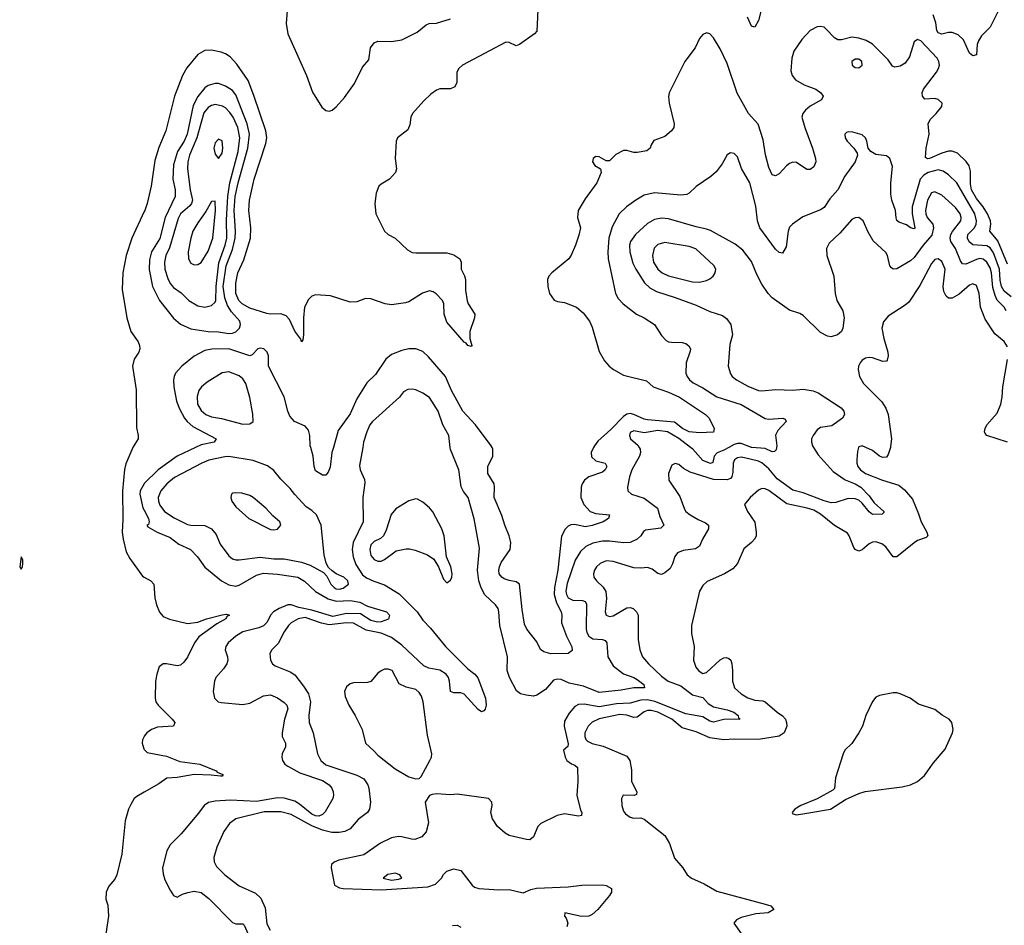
# Model space of a CAD drawing. Header units: inches. Extents: x 1384664 to 1536621, y 460766 to 646467.
# Tile 106 of 256: x 1399281 to 1404972, y 557238 to 562472. Entities that reach past the tile are written whole.
import ezdxf

# ---------------------------------------------------------------- set-up
doc = ezdxf.new("R2010")
doc.units = ezdxf.units.IN
doc.header["$MEASUREMENT"] = 0
for name, color, linetype in [('B3595', 7, 'Continuous'), ('B3596', 7, 'Continuous'), ('B4505', 7, 'Continuous'), ('B4506', 7, 'Continuous')]:
    doc.layers.add(name, color=color, linetype=linetype)

msp = doc.modelspace()

# ---------------------------------------------------------------- linework, layer by layer
at = {"layer": 'B3595', "color": 5}
for points, elevation in [([(1399935.2, 560000), (1399893.9, 559906.1), (1399886.7, 559873.3), (1399875.5, 559750), (1399877.1, 559582.9), (1399872.3, 559510), (1399877.8, 559470), (1399897, 559397), (1399918, 559358), (1399990, 559256.5), (1400000, 559251)], 580), ([(1400000, 559790.7), (1399999.3, 559790), (1399977.3, 559750), (1399975.1, 559730), (1399991.7, 559651.7), (1400000, 559636.7)], 620), ([(1400000, 558330.4), (1399999.7, 558330), (1399990.2, 558310), (1399988, 558290), (1399997.5, 558257.5), (1400000, 558254.8)], 580), ([(1400000, 558007.2), (1399957.1, 557982.9), (1399941.6, 557970), (1399922.8, 557937.2), (1399910, 557909.2), (1399890, 557842), (1399870.2, 557649.8), (1399841.3, 557530), (1399830, 557505.2), (1399795.2, 557464.8), (1399781, 557430), (1399778.8, 557390), (1399790, 557354), (1399793.4, 557290), (1399773, 557150)], 580)]:
    msp.add_lwpolyline(points, dxfattribs=dict(at, elevation=elevation))
at = {"layer": 'B3595', "color": 5, "elevation": 580}
msp.add_lwpolyline([(1399290, 559368), (1399280.7, 559310), (1399290, 559296), (1399297, 559310), (1399299.3, 559330), (1399299, 559350)], close=True, dxfattribs=at)
at = {"layer": 'B3596', "color": 5, "elevation": 580}
msp.add_lwpolyline([(1400000, 561362.9), (1399929.7, 561210), (1399895.8, 561110), (1399877.5, 561010), (1399872.5, 560912.5), (1399899, 560750), (1399922.7, 560670), (1399964.6, 560610), (1399973.1, 560590), (1399975, 560570), (1399968.8, 560550), (1399942, 560510), (1399932.3, 560470), (1399953, 560333), (1399956.2, 560116.2), (1399965.8, 560070), (1399965.3, 560050), (1399936.7, 560003.3), (1399935.2, 560000)], dxfattribs=at)
at = {"layer": 'B4505', "color": 5}
msp.add_line((1403511.6, 560000, 640), (1403510, 560000.1, 640), dxfattribs=at)
for points, elevation in [([(1400297.3, 560000), (1400191.1, 559948.9), (1400081.1, 559870), (1400000, 559790.7)], 620), ([(1401263.1, 560000), (1401245.1, 559894.9), (1401249.2, 559870), (1401273.9, 559813.9), (1401276.3, 559796.3), (1401264.4, 559710), (1401265.3, 559570), (1401207.7, 559450), (1401202.9, 559410), (1401207.6, 559367.6), (1401223, 559323), (1401263, 559262.9), (1401286.1, 559246.2), (1401327.1, 559227.1), (1401390, 559205.2), (1401474.2, 559154.2), (1401577.4, 559050), (1401610, 559002), (1401655.2, 558955.2), (1401742.5, 558850), (1401870, 558720.2), (1401911.5, 558690), (1401928.5, 558668.5), (1401972.4, 558550), (1401976.9, 558510), (1401971.8, 558488.2), (1401963, 558477), (1401950, 558472), (1401930, 558485.1), (1401850, 558573.9), (1401830, 558581.1), (1401790, 558582.4), (1401770, 558589.5), (1401764.8, 558650), (1401758.9, 558670), (1401745.8, 558690), (1401710, 558712), (1401644.7, 558724.7), (1401616.9, 558736.9), (1401490, 558856.7), (1401430, 558901.6), (1401370, 558925.7), (1401283.3, 558943.3), (1401210, 558983.6), (1401170, 558986.3), (1401070, 558975.1), (1401024.5, 558984.5), (1400930, 559016.7), (1400890, 559009.8), (1400850, 558986), (1400834, 558970), (1400810, 558934.7), (1400774.1, 558865.9), (1400737.1, 558830), (1400726.7, 558810), (1400730.6, 558770), (1400742, 558750), (1400757, 558737), (1400843.9, 558703.9), (1400870, 558686), (1400921, 558621), (1400950, 558575.3), (1400962.4, 558530), (1400952.8, 558450), (1400954.4, 558410), (1400977.8, 558350), (1401001.8, 558230), (1401021.2, 558190), (1401050, 558166), (1401230, 558105.9), (1401270, 558085), (1401292.4, 558050), (1401298.2, 558030), (1401308.4, 557950), (1401302.2, 557910), (1401290.7, 557889.3), (1401237.4, 557850), (1401190, 557794.7), (1401159.3, 557780.7), (1401126.4, 557773.6), (1401085, 557775), (1401030, 557788.3), (1400970, 557813.3), (1400850, 557879.3), (1400790, 557893.1), (1400694.5, 557894.5), (1400530, 557853.2), (1400493.7, 557826.3), (1400460.3, 557779.7), (1400419.6, 557690), (1400403.1, 557630), (1400405.5, 557605.5), (1400417.6, 557577.6), (1400466.5, 557530), (1400550, 557466.9), (1400643.4, 557423.4), (1400674, 557394), (1400699.8, 557339.8), (1400710, 557246.8), (1400727.8, 557210)], 640), ([(1401093.9, 560000), (1401085.4, 559970), (1401074.9, 559885.1), (1401063.8, 559856.2), (1401050, 559839.5), (1401030, 559840.5), (1400990, 559865.6), (1400983.1, 559890), (1400977.3, 559950), (1400962.8, 560000)], 620), ([(1403869.3, 560000), (1403896.4, 559956.4), (1403981.8, 559861.8), (1404052.5, 559812.5), (1404110, 559789.2), (1404142.9, 559770), (1404190, 559720.1), (1404219.6, 559679.6), (1404275.3, 559630), (1404275.6, 559624.4), (1404266.2, 559613.8), (1404210, 559612.9), (1404190, 559628.5), (1404150, 559678.5), (1404130, 559695.4), (1404110, 559703.7), (1404070, 559704.9), (1403997.4, 559682.5), (1403970, 559679.9), (1403930, 559690.7), (1403810, 559738.1), (1403750, 559752.6), (1403658.6, 559818.6), (1403610, 559876.9), (1403570, 559910.8), (1403550, 559919.9), (1403470, 559939.2), (1403450, 559943.1), (1403430, 559940.2), (1403412.2, 559927.8), (1403404.6, 559910), (1403403.3, 559856.7), (1403396.4, 559830), (1403390, 559821.5), (1403370, 559812.3), (1403290, 559814.1), (1403156.8, 559856.8), (1403118.3, 559878.3), (1403090, 559901.3), (1403070, 559907.3), (1403050, 559897), (1403030.4, 559850), (1403032.4, 559810), (1403096.5, 559716.5), (1403122.5, 559642.5), (1403130.2, 559630), (1403155.3, 559610), (1403202.7, 559582.7), (1403245, 559565), (1403262.8, 559550), (1403261.8, 559530), (1403226.5, 559470), (1403210.8, 559429.2), (1403186.7, 559413.3), (1403115.1, 559405), (1403082, 559390), (1403066.7, 559370), (1403053.5, 559326.5), (1403039.5, 559300.5), (1403010, 559274.7), (1402990, 559266.6), (1402970, 559271.2), (1402935.8, 559295.8), (1402910, 559306.6), (1402870, 559302.2), (1402830, 559304.1), (1402710, 559341.3), (1402670, 559345.4), (1402636.1, 559330), (1402615.4, 559310), (1402602.7, 559290), (1402597.5, 559270), (1402599.7, 559250), (1402614, 559230), (1402653.3, 559193.3), (1402668, 559168), (1402672.9, 559127.1), (1402664.3, 559050), (1402670.4, 559030), (1402690, 559022.2), (1402710, 559026.8), (1402790, 559073.8), (1402810, 559075), (1402827.3, 559070), (1402846.7, 559050), (1402854.6, 559030), (1402856, 558890), (1402864.6, 558830), (1402879.6, 558790), (1402915.8, 558750), (1402990, 558678.9), (1403029, 558650), (1403101.3, 558621.3), (1403170, 558570.1), (1403230, 558554.7), (1403260.4, 558520.4), (1403290, 558500.4), (1403370, 558483), (1403407.4, 558470), (1403433.1, 558450), (1403435.2, 558435.2), (1403444.7, 558430), (1403350, 558427.5), (1403290, 558412), (1403270, 558418.7), (1403230, 558443.9), (1403130, 558460.9), (1402952.5, 558532.5), (1402910, 558542), (1402870, 558538.8), (1402810, 558521.5), (1402730, 558518), (1402630, 558500.1), (1402543.6, 558516.4), (1402510, 558514.8), (1402490, 558502.4), (1402455.7, 558464.3), (1402430, 558418.4), (1402428.1, 558390), (1402450, 558286), (1402448.5, 558271.5), (1402424.4, 558250), (1402432.6, 558210), (1402444, 558190), (1402470, 558171.3), (1402490, 558164.2), (1402505.3, 558150), (1402507.1, 558070), (1402500.7, 557990), (1402523, 557903), (1402530.3, 557890), (1402527.5, 557872.5), (1402510, 557868.3), (1402430, 557882.6), (1402387.9, 557872.1), (1402293.5, 557826.5), (1402276.3, 557810), (1402250, 557749.3), (1402230, 557732.3), (1402210, 557734), (1402110, 557757.6), (1402087, 557770), (1402042.9, 557810), (1402013.4, 557853.4), (1402004, 557890), (1402011, 557930), (1402009.6, 557949.6), (1401990.8, 557970.8), (1401810, 557995.6), (1401770, 557991.8), (1401690, 557997.2), (1401665.4, 557994.6), (1401650, 557988), (1401624.7, 557950), (1401642.8, 557830), (1401630, 557778), (1401604.7, 557750), (1401565.2, 557734.8), (1401544.5, 557735.5), (1401489.8, 557749.8), (1401470, 557750.8), (1401430, 557743.7), (1401366.3, 557713.7), (1401270, 557644.8), (1401125.8, 557614.2), (1401097.8, 557602.2), (1401083.7, 557590), (1401080.8, 557570), (1401100.7, 557470), (1401130, 557454.6), (1401150, 557451.4), (1401370, 557442.6), (1401639, 557460.9), (1401684.1, 557475.9), (1401718, 557510), (1401730, 557531.3), (1401749.2, 557550.8), (1401790, 557564.7), (1401830, 557554.8), (1401896, 557470), (1401910, 557458.8), (1401934, 557450), (1402050, 557443.6), (1402110, 557445.7), (1402190, 557424.9), (1402234.9, 557445.1), (1402267.2, 557452.8), (1402450, 557460.4), (1402529.9, 557470.1), (1402650, 557472.5), (1402670, 557468.9), (1402700.4, 557450), (1402700.3, 557430), (1402690.3, 557410), (1402622.7, 557330), (1402590, 557300.7), (1402570, 557291.8), (1402528.6, 557288.6), (1402430.7, 557309.3), (1402428.7, 557290), (1402439.1, 557279.1), (1402449.4, 557250), (1402442.2, 557230)], 660), ([(1402860.5, 560000), (1402866.2, 559990), (1402868, 559970), (1402863.7, 559950), (1402819.7, 559870), (1402804.5, 559830), (1402794.3, 559770), (1402795.8, 559750), (1402816.3, 559730), (1402890, 559706.6), (1402966.4, 559650), (1402981.2, 559601.2), (1403004.6, 559550), (1402987.1, 559532.9), (1402898.5, 559521.5), (1402886.4, 559513.6), (1402870.3, 559490), (1402848.9, 559470), (1402810, 559451.3), (1402770, 559448.1), (1402690, 559458.5), (1402650, 559457.6), (1402593.4, 559446.6), (1402552.8, 559427.2), (1402521.6, 559398.4), (1402491.3, 559348.7), (1402445.7, 559214.3), (1402437.9, 559170), (1402440.5, 559150), (1402450.2, 559130), (1402477.3, 559117.3), (1402534.5, 559114.5), (1402549.5, 559109.5), (1402556.5, 559096.5), (1402555.4, 558950), (1402558.8, 558930), (1402570.1, 558910.1), (1402593.1, 558893.1), (1402649.3, 558889.3), (1402664.1, 558884.1), (1402674.4, 558870), (1402680.6, 558790), (1402710, 558737.9), (1402770, 558690.7), (1402830, 558670.7), (1402850, 558659.4), (1402887.4, 558630), (1402892.4, 558610), (1402830, 558609.9), (1402756.3, 558596.3), (1402630, 558583.7), (1402540.1, 558620.1), (1402457.4, 558637.4), (1402410, 558658.9), (1402390, 558661.5), (1402365.8, 558654.2), (1402319.5, 558600.5), (1402270, 558567.8), (1402250, 558563), (1402207.6, 558567.6), (1402175.9, 558575.9), (1402153, 558593), (1402112.6, 558670), (1402098.7, 558710), (1402099.2, 558790), (1402055.3, 558970), (1402050.9, 559050), (1402045.3, 559070), (1402030.8, 559090), (1401968.4, 559148.4), (1401948.4, 559188.4), (1401934.7, 559230), (1401926.9, 559290), (1401938.5, 559418.5), (1401906.7, 559586.7), (1401872.8, 559710), (1401846, 559746), (1401832.8, 559772.8), (1401818.3, 559870), (1401770, 559989), (1401768.8, 560000)], 640), ([(1402597.4, 560000), (1402583, 559970), (1402585.4, 559945.4), (1402610, 559922.5), (1402664.9, 559910), (1402673.7, 559890), (1402665.2, 559870), (1402650, 559857.3), (1402570, 559831.1), (1402545, 559810), (1402531.1, 559790), (1402525.8, 559770), (1402524.7, 559710), (1402540.7, 559670), (1402578, 559630), (1402610, 559618.6), (1402690.3, 559610), (1402684.4, 559590), (1402652.2, 559570), (1402590, 559548.3), (1402550, 559540.9), (1402490, 559554.5), (1402466.5, 559553.5), (1402450, 559544.1), (1402433.2, 559526.8), (1402412, 559487.9), (1402390.8, 559290), (1402371.5, 559190), (1402370.7, 559150), (1402382.4, 559102.4), (1402410.9, 559050), (1402415, 559030), (1402412.8, 558987.2), (1402440.8, 558910), (1402472.6, 558847.4), (1402474.5, 558825.5), (1402450, 558809.8), (1402350, 558807.7), (1402310, 558819.1), (1402291.8, 558831.8), (1402270, 558875.6), (1402212.4, 558950), (1402199, 558979), (1402184.2, 559064.2), (1402168.9, 559208.9), (1402150, 559223.1), (1402110, 559230.6), (1402081.5, 559241.5), (1402068.2, 559250), (1402052.8, 559270), (1402049.8, 559290), (1402053.2, 559310), (1402064.5, 559335.5), (1402115.5, 559410), (1402118.9, 559450), (1402109.9, 559490), (1402084.7, 559550), (1402067.3, 559607.3), (1402022.4, 559710), (1402025.4, 559770), (1402022.2, 559790), (1401987.4, 559850), (1401986, 559890), (1402015.4, 559950), (1402015.8, 559990), (1402010.7, 560000)], 620), ([(1404129.3, 560000), (1404122.8, 559977.2), (1404119.2, 559930), (1404118.4, 559910), (1404124.1, 559890), (1404140.7, 559870), (1404170, 559849.4), (1404266.8, 559810), (1404362.8, 559782.8), (1404395.6, 559755.6), (1404440.9, 559700.9), (1404476.5, 559616.5), (1404490.4, 559570), (1404523.1, 559510), (1404528.7, 559490), (1404520.3, 559479.7), (1404470, 559461.7), (1404450, 559448.6), (1404350, 559368.2), (1404328.6, 559368.6), (1404286.2, 559426.2), (1404263.1, 559443.1), (1404230, 559454.4), (1404210, 559451.9), (1404190, 559442.3), (1404150, 559408.7), (1404130, 559400.4), (1404110, 559409.7), (1404101.8, 559421.7), (1404075.1, 559490), (1404064.9, 559505), (1403990, 559549.2), (1403910, 559614.9), (1403870, 559637.1), (1403831.3, 559650), (1403714.3, 559674.3), (1403610, 559750.8), (1403590, 559760.5), (1403570, 559762.4), (1403550, 559753.3), (1403502.4, 559710), (1403470.7, 559670), (1403488, 559630), (1403528.9, 559568.9), (1403537.4, 559510), (1403536.5, 559490), (1403528.9, 559471.1), (1403510.3, 559449.7), (1403465.3, 559414.7), (1403429.1, 559330), (1403402.4, 559297.6), (1403354.9, 559270), (1403254.7, 559225.3), (1403230, 559202.6), (1403210.8, 559169.2), (1403164.3, 558970), (1403164.6, 558924.6), (1403178.5, 558850), (1403175.8, 558770), (1403188, 558730), (1403204, 558710), (1403219.4, 558699.4), (1403230, 558694.4), (1403250, 558698.9), (1403330, 558773.2), (1403350, 558783.8), (1403366.4, 558786.4), (1403380.2, 558780.2), (1403391.2, 558770), (1403396.8, 558750), (1403401.3, 558710), (1403399.7, 558650), (1403412.6, 558610), (1403450, 558575.9), (1403490, 558552.5), (1403530, 558539.8), (1403575.6, 558535.6), (1403590.2, 558530.2), (1403658, 558470), (1403690, 558448.1), (1403706.4, 558430), (1403713.2, 558410), (1403714.6, 558390), (1403698.4, 558350), (1403669.7, 558330.3), (1403550, 558312.7), (1403410, 558314.4), (1403350, 558310.4), (1403270, 558321.1), (1403190, 558357.1), (1403110, 558380.3), (1403049.1, 558430), (1402970, 558469.1), (1402930, 558479.7), (1402910, 558479.6), (1402890, 558472.2), (1402850, 558440.2), (1402830, 558439.9), (1402790, 558452.4), (1402750, 558455.6), (1402629.1, 558430.9), (1402590, 558413), (1402565.5, 558390), (1402548, 558350), (1402547, 558330), (1402552.3, 558312.3), (1402562.2, 558302.2), (1402590, 558288.7), (1402652.7, 558272.7), (1402790, 558216.5), (1402808, 558190), (1402817, 558137), (1402816.1, 558070), (1402848.3, 558010), (1402845.3, 557994.7), (1402832.1, 557987.9), (1402768.2, 557990), (1402759.5, 557970), (1402760.3, 557930), (1402770, 557897.3), (1402781.7, 557881.7), (1402810, 557862.8), (1402830, 557857.8), (1402870, 557858.9), (1402890, 557852), (1403010, 557756.3), (1403037.1, 557710), (1403065.7, 557625.7), (1403113, 557570), (1403138, 557530), (1403163, 557510), (1403237.8, 557477.8), (1403310, 557435.3), (1403590, 557360.7), (1403622.8, 557350), (1403638.8, 557330), (1403606.8, 557310), (1403535.2, 557304.8), (1403450, 557282.7), (1403424, 557270), (1403408.4, 557250), (1403450.8, 557190)], 680), ([(1403379.5, 560000), (1403350, 559983.8), (1403311.2, 559968.8), (1403295.4, 559950), (1403286.8, 559913.2), (1403272.6, 559907.4), (1403230, 559924.2), (1403170.8, 559990.8), (1403158.4, 560000)], 640), ([(1403655.6, 560000), (1403653.3, 559986.7), (1403642.8, 559977.2), (1403630, 559974.2), (1403590, 559994.6), (1403511.6, 560000)], 640), ([(1404313, 560000), (1404299.9, 559960.1), (1404290, 559943.7), (1404270, 559941.6), (1404250, 559949.7), (1404210, 559983.1), (1404171.8, 560000)], 680), ([(1400000, 559636.7), (1400025.8, 559590), (1400029.1, 559570), (1400025.4, 559554.6), (1400014.9, 559550), (1400021.8, 559541.8), (1400075.3, 559510), (1400150, 559479.2), (1400200.5, 559440.5), (1400268.4, 559410), (1400307.5, 559367.5), (1400350, 559307.5), (1400448, 559230), (1400490, 559206), (1400530, 559199.1), (1400550, 559203.9), (1400650, 559262.1), (1400690, 559274.1), (1400770, 559268), (1400888.2, 559250), (1400927.5, 559227.5), (1400990, 559167.4), (1401064.1, 559124.1), (1401110, 559110.6), (1401190, 559115.1), (1401245.8, 559105.8), (1401290, 559083.4), (1401400.8, 559050), (1401417.8, 559030), (1401411.8, 559008.2), (1401370, 558992.3), (1401349.3, 558990.7), (1401310, 558999.9), (1401250, 559038.1), (1401170, 559039.7), (1401090, 559022.4), (1400970, 559060.3), (1400895, 559075), (1400850, 559089.9), (1400830, 559089.9), (1400780.1, 559070), (1400748.1, 559050), (1400730.1, 559030), (1400710.4, 558989.6), (1400690, 558968.1), (1400663.5, 558956.5), (1400570, 558934.6), (1400530.1, 558910), (1400486.4, 558870), (1400471.8, 558850), (1400467.6, 558830), (1400480.9, 558790), (1400483.2, 558770), (1400477.4, 558750), (1400458.8, 558721.2), (1400414.5, 558670), (1400406.4, 558650), (1400399.2, 558590), (1400407.4, 558550), (1400428.5, 558530), (1400445.1, 558525.1), (1400570, 558513.5), (1400610, 558521.4), (1400690, 558564.2), (1400730, 558569.4), (1400770, 558552.6), (1400810, 558525.4), (1400825.4, 558510), (1400830.1, 558490), (1400810.6, 558430), (1400797.2, 558350), (1400796.9, 558330), (1400817.8, 558290), (1400817.3, 558270), (1400797.7, 558230), (1400795, 558210), (1400799.8, 558190), (1400813, 558170), (1400830, 558157.3), (1400899.3, 558119.3), (1401030, 558074.9), (1401069.3, 558050), (1401084.7, 558030), (1401092.8, 558010), (1401095, 557990), (1401090.2, 557970), (1401046.8, 557893.2), (1401030, 557877.7), (1401010, 557869.4), (1400990, 557871.1), (1400970, 557880.7), (1400898.4, 557938.4), (1400870, 557955.4), (1400810, 557972.3), (1400770, 557974.3), (1400650, 557953.2), (1400498.3, 557961.7), (1400410, 557955.6), (1400372.4, 557947.6), (1400346.2, 557930), (1400314.4, 557885.6), (1400213.9, 557766.1), (1400150, 557702.2), (1400131.7, 557668.3), (1400106.4, 557570), (1400110, 557535.5), (1400120.5, 557500.5), (1400150, 557440.4), (1400170, 557410.4), (1400190, 557400.5), (1400221.7, 557418.3), (1400251.7, 557428.3), (1400290, 557434.4), (1400330, 557427.9), (1400373.3, 557393.3), (1400510, 557254), (1400530, 557247.2), (1400570, 557246.3), (1400578.6, 557238.6), (1400609.1, 557170)], 620), ([(1400000, 559251), (1400038, 559230), (1400056.5, 559210), (1400062, 559130), (1400070.6, 559090), (1400088, 559048), (1400110, 559022), (1400146.9, 559006.9), (1400250, 558982.2), (1400310, 558990.1), (1400360.9, 559010), (1400450, 559033), (1400475.7, 559035.7), (1400492.4, 559030), (1400478, 559022), (1400473.1, 559010), (1400420.1, 558979.9), (1400315.5, 558904.5), (1400290.4, 558870), (1400250, 558787.1), (1400230, 558758.5), (1400210, 558741.2), (1400190, 558737.3), (1400130, 558749.9), (1400110.1, 558749.9), (1400087.5, 558732.5), (1400072.5, 558690), (1400064.7, 558650), (1400063.2, 558550), (1400067.5, 558530), (1400081.5, 558510), (1400161, 558430), (1400177.2, 558410), (1400176.3, 558403.7), (1400170.1, 558389.9), (1400077.7, 558382.3), (1400042.4, 558370), (1400015.2, 558350), (1400000, 558330.4)], 580), ([(1400000, 558254.8), (1400016.7, 558236.7), (1400130, 558215.3), (1400205.6, 558185.6), (1400321.1, 558170), (1400416.9, 558130), (1400422.7, 558122.7), (1400455.3, 558110), (1400454.6, 558105.4), (1400450, 558099.3), (1400440.7, 558099.3), (1400386.7, 558106.7), (1400290, 558109), (1400190, 558092.6), (1400131.7, 558088.3), (1400084.8, 558055.2), (1400000, 558007.2)], 580), ([(1401783.1, 557236.9), (1401810, 557238.9), (1401830, 557227)], 640)]:
    msp.add_lwpolyline(points, dxfattribs=dict(at, elevation=elevation))
for points, elevation in [([(1400490, 559947.3), (1400466.6, 559946.6), (1400373.2, 559926.8), (1400332.9, 559910), (1400174.6, 559825.4), (1400130.2, 559790), (1400097.4, 559750), (1400081.3, 559710), (1400082, 559690), (1400090, 559666.3), (1400117.2, 559630), (1400172.8, 559592.8), (1400250, 559555.4), (1400270, 559551.1), (1400350, 559549.2), (1400390, 559530.2), (1400416.8, 559496.8), (1400440.1, 559440.1), (1400490, 559373.4), (1400510, 559356.9), (1400530, 559350.2), (1400550, 559351.2), (1400670, 559365), (1400750, 559355.5), (1400810, 559355.4), (1400910, 559337.5), (1400958.8, 559318.8), (1401036.7, 559276.7), (1401056.2, 559256.2), (1401079.8, 559210), (1401097.6, 559190), (1401110, 559183.3), (1401130, 559181), (1401150, 559186.1), (1401180.9, 559210), (1401177.6, 559230), (1401154.3, 559250), (1401109.8, 559269.8), (1401086, 559286), (1401065.7, 559305.7), (1401051.5, 559331.5), (1401039.7, 559379.7), (1401022.4, 559550), (1400996.2, 559610), (1400970, 559636.1), (1400936.5, 559656.5), (1400870, 559728.2), (1400843.4, 559763.4), (1400790, 559816), (1400750, 559866.6), (1400713.4, 559893.4), (1400630, 559923.8)], 640), ([(1400530, 559738.4), (1400510, 559735.1), (1400504, 559730), (1400501.6, 559710), (1400506.7, 559690), (1400530, 559656.3), (1400604.9, 559590), (1400730, 559526.4), (1400750, 559523.8), (1400770, 559528.4), (1400789.4, 559550), (1400785.1, 559570), (1400744.7, 559604.7), (1400702.9, 559650), (1400630, 559711.5), (1400610, 559722.4), (1400564.9, 559735.1)], 660), ([(1401570, 559703.7), (1401530, 559692), (1401454.6, 559645.4), (1401427.9, 559612.1), (1401398.6, 559521.4), (1401383.6, 559490), (1401366.2, 559473.8), (1401330, 559457.1), (1401310, 559437.4), (1401303.9, 559410), (1401310, 559375.8), (1401330, 559352.1), (1401350, 559343), (1401370, 559342.6), (1401390, 559351.7), (1401456.6, 559403.4), (1401514.7, 559414.7), (1401534.4, 559414.4), (1401566.1, 559406.1), (1401638.6, 559378.6), (1401673.7, 559353.7), (1401701.6, 559310), (1401730, 559238), (1401750, 559218), (1401770, 559232), (1401779, 559250), (1401781.2, 559270), (1401773, 559310), (1401748.2, 559368.2), (1401733.8, 559490), (1401720.9, 559530), (1401667.7, 559627.7), (1401650, 559651.2), (1401610, 559684.5), (1401580.9, 559700.9)], 660), ([(1401410, 558718.4), (1401390, 558717.6), (1401370, 558709.4), (1401350, 558695.1), (1401310, 558647.3), (1401290, 558641.6), (1401210, 558639.5), (1401190, 558634.5), (1401170, 558616), (1401161.4, 558598.6), (1401158.4, 558590), (1401161.4, 558561.4), (1401182.4, 558510), (1401219.5, 558450), (1401259.5, 558370), (1401279.5, 558290), (1401327.4, 558247.4), (1401350, 558221.1), (1401450, 558141.6), (1401530, 558095.8), (1401570, 558083.8), (1401590, 558087.3), (1401601.2, 558098.8), (1401651.5, 558190), (1401660.5, 558210), (1401662.4, 558230), (1401637.7, 558337.7), (1401612.8, 558530), (1401602.5, 558562.5), (1401590, 558584.2), (1401570, 558600.4), (1401514.9, 558614.9), (1401473.8, 558633.8), (1401432.7, 558710)], 660), ([(1404350, 558582.6), (1404330, 558582.6), (1404250, 558566.6), (1404230, 558556), (1404208.9, 558531.1), (1404172, 558450), (1404152.4, 558390), (1404130.4, 558350), (1404090.3, 558289.7), (1404050.6, 558250), (1404039.3, 558230), (1403996.3, 558090), (1403991, 558029), (1403981, 558019), (1403890.4, 557969.6), (1403796, 557930), (1403761, 557910), (1403744.7, 557890), (1403750, 557882), (1403770, 557876), (1403830, 557885.5), (1403968, 557910), (1404054, 557966), (1404130, 558000.7), (1404168, 558012), (1404382.2, 558037.8), (1404429, 558050), (1404469.2, 558070), (1404510, 558104), (1404562, 558178), (1404630, 558256), (1404672.3, 558350), (1404676, 558370), (1404669.2, 558410), (1404653.2, 558430), (1404612.9, 558452.9), (1404570, 558485.6), (1404476.4, 558516.4), (1404427, 558550), (1404370, 558576.4)], 720), ([(1401450, 557538.7), (1401407.9, 557532.1), (1401381.3, 557510), (1401430, 557499.2), (1401470, 557504.3), (1401489.6, 557510), (1401477.6, 557530)], 680)]:
    msp.add_lwpolyline(points, close=True, dxfattribs=dict(at, elevation=elevation))
at = {"layer": 'B4506', "color": 5}
msp.add_line((1403511.6, 560000, 640), (1403510, 560000.1, 640), dxfattribs=at)
for points, elevation in [([(1402277.6, 562570), (1402270, 562406.3), (1402256.9, 562390), (1402170, 562329), (1402150, 562322.3), (1402110, 562340.7), (1402090, 562342.6), (1401840.6, 562210), (1401818.6, 562190), (1401808, 562170), (1401806.8, 562110), (1401795.7, 562084.3), (1401770, 562072.2), (1401710, 562073.1), (1401690, 562065.4), (1401657.2, 562042.8), (1401616.2, 562003.8), (1401550.6, 561929.4), (1401540.5, 561910), (1401535.1, 561864.9), (1401523.5, 561836.5), (1401463.7, 561790), (1401456.5, 561770), (1401451.7, 561670), (1401459.5, 561610), (1401453.7, 561590), (1401418.4, 561550), (1401370, 561522.4), (1401356.4, 561510), (1401340.3, 561470), (1401333.8, 561410), (1401339.7, 561350), (1401389.2, 561250), (1401411.2, 561231.2), (1401450, 561209.4), (1401521.3, 561141.3), (1401550, 561125.9), (1401570, 561124.1), (1401750, 561125.6), (1401790, 561114), (1401823.7, 561090), (1401832, 561070), (1401832.9, 561030), (1401851.8, 560991.8), (1401857.3, 560970), (1401857.2, 560910), (1401867.7, 560847.7), (1401872.7, 560830), (1401911.4, 560770), (1401909.5, 560750), (1401881.5, 560670), (1401881.8, 560630), (1401894, 560590), (1401890, 560583.7), (1401870, 560589.8), (1401862.2, 560602.2), (1401850, 560608.9), (1401750, 560724.2), (1401734.7, 560770), (1401731.2, 560830), (1401724.7, 560850), (1401688.4, 560888.4), (1401670, 560900.2), (1401650, 560904.9), (1401608.6, 560891.4), (1401530, 560842.3), (1401510, 560835.3), (1401430, 560823.5), (1401394, 560830), (1401310, 560859.7), (1401279.5, 560860.5), (1401230, 560842), (1401190, 560839.7), (1401076.6, 560876.6), (1400990, 560882), (1400970, 560873.5), (1400950, 560854.6), (1400926.6, 560810), (1400920.9, 560750), (1400921.1, 560650), (1400917.1, 560622.9), (1400910, 560609.6), (1400905.3, 560625.3), (1400870, 560671.7), (1400840.3, 560740.3), (1400821.1, 560761.1), (1400790, 560771.8), (1400730, 560770.4), (1400710, 560774.1), (1400610, 560806), (1400565.6, 560830), (1400546.5, 560850), (1400530.2, 560890), (1400529.8, 560950), (1400542.2, 561010), (1400575.5, 561084.5), (1400614.2, 561210), (1400617.3, 561270), (1400605, 561370), (1400608.6, 561430), (1400635.9, 561550), (1400703.5, 561756.5), (1400708.2, 561790), (1400703, 561830), (1400634.9, 562034.9), (1400601.1, 562121.1), (1400536.2, 562216.2), (1400496.9, 562256.9), (1400470, 562275), (1400445.1, 562285.1), (1400390, 562296.9), (1400350, 562293.5), (1400310, 562272), (1400246.5, 562193.5), (1400221.9, 562150), (1400176.1, 562030), (1400125.3, 561830), (1400085.8, 561734.2), (1400062.1, 561657.9), (1400039.9, 561510), (1400017.4, 561410), (1400003.3, 561370), (1400000, 561362.9)], 580), ([(1404956.8, 562563.2), (1404890, 562429.8), (1404840, 562380), (1404821.7, 562350), (1404815.3, 562330), (1404810, 562269), (1404790, 562264.2), (1404770, 562279.7), (1404736.7, 562356.7), (1404705.8, 562385.8), (1404670, 562399), (1404650, 562399.3), (1404610, 562389.3), (1404590, 562395.6), (1404581.6, 562410), (1404575, 562455), (1404560.9, 562500.9)], 580), ([(1400829.5, 562550), (1400819.9, 562450), (1400830.6, 562390), (1400937.9, 562150), (1400972.9, 562052.9), (1401027.5, 561967.5), (1401050, 561947), (1401070, 561943.5), (1401086.3, 561950), (1401110, 561969.5), (1401157.6, 562022.4), (1401216.5, 562103.5), (1401262.5, 562197.5), (1401299.1, 562240.9), (1401309, 562310), (1401330, 562338.9), (1401350, 562348.9), (1401430, 562347), (1401490, 562356.6), (1401578.7, 562401.3), (1401630, 562442.8), (1401646.6, 562450), (1401690, 562452.8), (1401770, 562476.8)], 580), ([(1403570, 562543.6), (1403550, 562467), (1403530, 562429.4), (1403510, 562434.5), (1403486.6, 562486.6)], 580), ([(1404990, 561058.9), (1404933.8, 561193.8), (1404888.6, 561250), (1404893.6, 561290), (1404891, 561309), (1404874.5, 561350), (1404849.6, 561390), (1404810, 561438.5), (1404781.8, 561490), (1404775.8, 561524.2), (1404776.4, 561596.4), (1404767.8, 561627.8), (1404752, 561652), (1404700.7, 561700.7), (1404670, 561713.2), (1404650, 561712.7), (1404610, 561701.9), (1404539.1, 561670), (1404527.8, 561667.8), (1404516.1, 561676.1), (1404519.2, 561730), (1404537.7, 561810), (1404530.8, 561870), (1404543.5, 561896.5), (1404578.5, 561930), (1404609.6, 561970), (1404611.6, 561990), (1404590, 562011.3), (1404570, 562016.4), (1404512.4, 562012.4), (1404498.7, 562030), (1404497.3, 562050), (1404504.6, 562070), (1404579.4, 562170), (1404591.4, 562190), (1404596.1, 562210), (1404593.2, 562230), (1404583.7, 562250), (1404490, 562349.8), (1404470, 562357.1), (1404450, 562344.4), (1404422.7, 562257.3), (1404398.5, 562221.5), (1404370, 562202.9), (1404338.7, 562198.7), (1404324.7, 562204.7), (1404300, 562240), (1404210.2, 562330.2), (1404173, 562353), (1404130, 562366.6), (1404090, 562370.9), (1404030, 562356.1), (1404010, 562356.6), (1403990, 562367.9), (1403940.5, 562420.5), (1403930, 562428.5), (1403910, 562433.6), (1403890, 562431.9), (1403850, 562409.3), (1403801.9, 562358.1), (1403755.8, 562290), (1403744, 562250), (1403737.8, 562177.8), (1403745.2, 562150), (1403765.7, 562125.7), (1403815.8, 562095.8), (1403882, 562070), (1403910.5, 562050), (1403924.9, 562030), (1403914.8, 562010), (1403850, 561973), (1403821.8, 561950), (1403807.3, 561930), (1403802.2, 561910), (1403818.6, 561850), (1403863.8, 561730), (1403881.3, 561670), (1403882.8, 561650), (1403870, 561622.4), (1403850, 561606.3), (1403830, 561606.6), (1403770, 561647.2), (1403750, 561649.7), (1403730, 561641.6), (1403712.3, 561627.7), (1403670, 561581.6), (1403650, 561569.4), (1403630, 561576), (1403610, 561618), (1403592, 561692), (1403578.5, 561778.5), (1403548.9, 561868.9), (1403493.8, 561930), (1403426.9, 562046.9), (1403370, 562219.2), (1403330, 562303.5), (1403290, 562367.8), (1403270, 562391.3), (1403250, 562396.9), (1403230, 562387.8), (1403210, 562362.9), (1403184.3, 562310), (1403125.1, 562230), (1403035.5, 562050), (1403031.4, 562028.6), (1403034.1, 561990), (1403063.8, 561870), (1403061.5, 561850), (1403048.9, 561830), (1403010, 561798), (1402946.3, 561773.7), (1402930.5, 561750), (1402924, 561730), (1402906.2, 561713.8), (1402850, 561705.1), (1402830, 561705.6), (1402790, 561716.3), (1402770, 561715.8), (1402726.8, 561693.2), (1402690, 561657.2), (1402670, 561656), (1402630, 561679.3), (1402610, 561681.2), (1402596, 561670), (1402591.3, 561650), (1402604.7, 561630), (1402638, 561610), (1402641, 561590), (1402616.3, 561530), (1402550, 561437), (1402508.9, 561370), (1402505.5, 561330), (1402521.7, 561270), (1402512.5, 561227.5), (1402492.4, 561170), (1402468.4, 561111.6), (1402454.3, 561090), (1402356.3, 561010), (1402339.1, 560990), (1402330.5, 560970), (1402332.7, 560930), (1402342, 560890), (1402370, 560850.8), (1402390, 560843), (1402430, 560837.6), (1402499.1, 560810), (1402537.8, 560777.8), (1402574, 560730), (1402590, 560696), (1402630, 560554), (1402660.5, 560500.5), (1402688, 560470), (1402712.7, 560450), (1402770, 560416.9), (1402904.1, 560384.1), (1402942.6, 560350), (1403030, 560319.3), (1403093.6, 560290), (1403244.9, 560190), (1403264.9, 560170), (1403294.8, 560110), (1403290.7, 560089.3), (1403210, 560084.8), (1403150.1, 560089.9), (1403112.1, 560110), (1403066, 560146), (1402910, 560158.9), (1402890, 560163), (1402830, 560191.3), (1402810, 560196.3), (1402790, 560192.2), (1402770, 560179.7), (1402697, 560103), (1402623.2, 560036.8), (1402602.2, 560010), (1402597.4, 560000)], 620), ([(1405010.7, 560870.7), (1404970, 560904.2), (1404955.6, 560930), (1404947.2, 560967.2), (1404943.3, 561030), (1404910, 561125.5), (1404890, 561154.7), (1404870, 561166.2), (1404790.3, 561170.3), (1404769.4, 561189.4), (1404759.4, 561210), (1404760.7, 561230), (1404799.2, 561270), (1404809.5, 561290), (1404811.4, 561310), (1404802.1, 561350), (1404697, 561530), (1404650, 561574.8), (1404617.6, 561597.5), (1404590, 561603.7), (1404532.2, 561590), (1404505.7, 561574.3), (1404484.7, 561550), (1404438.9, 561390), (1404438.5, 561350), (1404453.8, 561270), (1404450, 561262.9), (1404430.4, 561269.6), (1404405.9, 561285.9), (1404362.8, 561302.8), (1404351.4, 561311.4), (1404346.5, 561326.5), (1404342.5, 561370), (1404322.3, 561430), (1404315.8, 561464.2), (1404315.8, 561530), (1404324.8, 561624.7), (1404309.7, 561669.7), (1404290, 561685.6), (1404230, 561693), (1404199.3, 561710), (1404184.5, 561730), (1404178, 561770), (1404170, 561789.2), (1404150, 561806), (1404096.7, 561823.3), (1404070, 561824.5), (1404060.3, 561819.7), (1404050.7, 561810), (1404052.7, 561790), (1404063.7, 561770), (1404102.4, 561730), (1404120.9, 561700.9), (1404123.1, 561690), (1404110.3, 561650), (1404050, 561568.3), (1404009.1, 561490), (1403962.4, 561437.6), (1403930, 561386.8), (1403910, 561372.5), (1403807.2, 561332.8), (1403747.7, 561290), (1403730, 561272.3), (1403722, 561250), (1403710, 561159), (1403690, 561123.7), (1403670, 561127.6), (1403650, 561145.7), (1403559, 561270), (1403545.6, 561310), (1403535.5, 561395.5), (1403501.2, 561530), (1403452.9, 561612.9), (1403430, 561679.3), (1403410, 561698.4), (1403390, 561702.9), (1403370, 561692), (1403340.5, 561639.5), (1403306.6, 561593.4), (1403274.5, 561565.5), (1403190, 561507.8), (1403150.2, 561469.8), (1403137.1, 561462.9), (1403102.6, 561457.4), (1402950, 561472.2), (1402890, 561458.8), (1402841.8, 561430), (1402787.8, 561390), (1402744.9, 561350), (1402704.8, 561275.2), (1402685, 561210), (1402679.8, 561130), (1402682.9, 561090), (1402724.7, 560890), (1402740, 560860), (1402768.7, 560830), (1402846.4, 560770), (1402890, 560748.9), (1402950, 560710.3), (1402990, 560648), (1403017.8, 560617.8), (1403030, 560610.4), (1403047.9, 560607.9), (1403110, 560607.2), (1403130, 560600.3), (1403147.8, 560587.8), (1403157.4, 560570), (1403156, 560556), (1403133.4, 560490), (1403130.2, 560430), (1403137.8, 560410), (1403151.5, 560391.5), (1403173.2, 560373.2), (1403230, 560343.9), (1403310, 560292.3), (1403450, 560247.5), (1403590, 560167.8), (1403610, 560163.5), (1403691.3, 560170), (1403704.1, 560164.1), (1403710.3, 560150), (1403662.9, 560097.1), (1403649.1, 560070.9), (1403657.4, 560010), (1403655.6, 560000)], 640), ([(1404982, 560790), (1404970.2, 560810.2), (1404930.5, 560850.5), (1404918, 560877.9), (1404905.3, 560925.3), (1404898.5, 561010), (1404890, 561038), (1404870, 561071.7), (1404850, 561088.2), (1404830, 561092.2), (1404810, 561087.3), (1404750, 561059.6), (1404730, 561061.6), (1404717.9, 561077.9), (1404689.9, 561149.9), (1404662.8, 561190), (1404659, 561210), (1404662.5, 561230), (1404671.8, 561248.2), (1404720.8, 561310), (1404722.4, 561330), (1404715.6, 561350), (1404690, 561387.3), (1404610, 561458.4), (1404570, 561477.4), (1404550, 561472), (1404528.1, 561430), (1404516.8, 561370), (1404518.2, 561350), (1404526.2, 561330), (1404559, 561290), (1404562.4, 561270), (1404552.3, 561227.7), (1404501.8, 561170), (1404450, 561097), (1404430, 561079.5), (1404350, 561031.9), (1404330, 561029.7), (1404318.7, 561038.7), (1404310.7, 561050.7), (1404296.5, 561110), (1404287.6, 561127.6), (1404214.5, 561194.5), (1404184.5, 561244.5), (1404155.4, 561310), (1404130, 561328.3), (1404110, 561327.2), (1404090, 561316.8), (1404020.6, 561239.4), (1403959.5, 561180.5), (1403944.6, 561150), (1403945.7, 561110), (1403986.9, 560990), (1403994.8, 560890), (1404003, 560850), (1404037.4, 560790), (1404046, 560750), (1404038, 560690), (1404030.2, 560669.8), (1404006.8, 560650), (1403970, 560639.7), (1403950, 560643.5), (1403910, 560664.7), (1403810, 560762.6), (1403790, 560775.1), (1403730, 560793), (1403630, 560865.1), (1403607.1, 560890), (1403570, 560944.5), (1403540.9, 560999.1), (1403510, 561074.5), (1403459.6, 561139.6), (1403415.9, 561175.9), (1403273.6, 561253.6), (1403250, 561262.4), (1403190, 561274.4), (1403030, 561321.9), (1402990, 561324.9), (1402950, 561317.8), (1402910, 561294.5), (1402840.6, 561230), (1402810.2, 561190), (1402804.8, 561170), (1402807.5, 561130), (1402825.1, 561065.1), (1402841.2, 561030), (1402891.4, 560951.4), (1402922.2, 560922.2), (1402961.3, 560901.3), (1403070, 560867.4), (1403190, 560822.2), (1403270, 560786.7), (1403343.1, 560763.1), (1403366.3, 560746.3), (1403390.3, 560710), (1403400.4, 560650), (1403384.9, 560595.1), (1403376.4, 560470), (1403390, 560424.9), (1403399.5, 560410), (1403423, 560390), (1403490, 560353.8), (1403550, 560329.1), (1403570, 560326.7), (1403650, 560335.6), (1403750, 560330.2), (1403810, 560336.5), (1403867, 560327), (1403894.9, 560314.9), (1404029.3, 560229.3), (1404044.6, 560210), (1404048.9, 560190), (1404036.9, 560170), (1403974.2, 560125.8), (1403910, 560114.8), (1403890, 560102), (1403866, 560070), (1403858, 560050), (1403857, 560030), (1403863.1, 560010), (1403869.3, 560000)], 660), ([(1404990, 560580.7), (1404970, 560613.2), (1404917.6, 560657.6), (1404861.8, 560741.8), (1404834.1, 560810), (1404826.1, 560890), (1404810, 560936.3), (1404790, 560946.2), (1404770, 560938), (1404710, 560886), (1404670, 560863.6), (1404650, 560863.7), (1404634.9, 560874.9), (1404621.4, 560901.4), (1404618.5, 560930), (1404629, 561030), (1404610, 561075.4), (1404590, 561091), (1404570, 561085.7), (1404550, 561064), (1404483.2, 560936.8), (1404419.6, 560840.4), (1404398.5, 560821.5), (1404301.3, 560758.7), (1404273.2, 560726.8), (1404264.7, 560690), (1404274.7, 560630), (1404298.2, 560550), (1404300.3, 560530), (1404294.8, 560505.2), (1404290, 560499.5), (1404270, 560496.9), (1404210, 560517.4), (1404190, 560520.3), (1404170, 560516.8), (1404150, 560504.4), (1404138.6, 560490), (1404129.3, 560470), (1404126.7, 560450), (1404134.7, 560410), (1404156.9, 560370), (1404263.2, 560263.2), (1404287.8, 560227.8), (1404301.2, 560190), (1404319.6, 560050), (1404314.7, 560005.3), (1404313, 560000)], 680), ([(1400962.8, 560000), (1400959.9, 560010), (1400957.2, 560070), (1400950, 560100.7), (1400930, 560123.5), (1400869.2, 560149.2), (1400841.1, 560181.1), (1400829.8, 560210), (1400810, 560292.3), (1400718.7, 560470), (1400719.1, 560530), (1400710.9, 560550), (1400691.3, 560570), (1400670, 560574), (1400658, 560570), (1400624.8, 560535.2), (1400610.2, 560529.8), (1400490, 560569.9), (1400391.8, 560568.2), (1400350, 560560.6), (1400290, 560527.5), (1400218.4, 560470), (1400181.5, 560430), (1400172.7, 560410), (1400168.8, 560390), (1400170.7, 560350), (1400187.4, 560267.4), (1400204, 560224), (1400233.6, 560170), (1400249.3, 560149.3), (1400281.9, 560121.9), (1400416.4, 560050), (1400404.7, 560030), (1400330, 560015.8), (1400297.3, 560000)], 620), ([(1402010.7, 560000), (1402005.6, 560010), (1401914.4, 560130), (1401842.7, 560210), (1401777.4, 560330), (1401741.4, 560410), (1401644.2, 560524.2), (1401610, 560554), (1401570, 560570.8), (1401530, 560570.7), (1401490, 560561.1), (1401430, 560536.8), (1401396.9, 560510), (1401337.4, 560422.6), (1401286.2, 560373.8), (1401230, 560280.9), (1401190, 560195), (1401121.8, 560098.2), (1401093.9, 560000)], 620), ([(1404990.5, 560030.5), (1404869.7, 560069.7), (1404861, 560081), (1404857, 560090), (1404860.7, 560110), (1404871.5, 560130), (1404930, 560197.6), (1404952.2, 560250), (1404960.2, 560290), (1404962.4, 560350), (1404990.8, 560509.2)], 680), ([(1401768.8, 560000), (1401760.9, 560070), (1401727.1, 560130), (1401700.3, 560210), (1401650, 560288.6), (1401610, 560314), (1401570, 560332.1), (1401550, 560337.2), (1401524.4, 560335.6), (1401499, 560321), (1401475.3, 560290), (1401320.8, 560150), (1401304.2, 560130), (1401286.2, 560090), (1401268.2, 560030), (1401263.1, 560000)], 640), ([(1403158.4, 560000), (1403090, 560050.9), (1403025.8, 560090), (1402970, 560097.5), (1402890, 560084.6), (1402830, 560096.2), (1402810, 560086), (1402804.7, 560070), (1402810.3, 560050), (1402853.1, 560013.1), (1402860.5, 560000)], 640), ([(1403510, 560000.1), (1403450, 560022.8), (1403430, 560022.3), (1403410, 560016.7), (1403379.5, 560000)], 640), ([(1404171.8, 560000), (1404150.6, 560009.4), (1404130, 560002.7), (1404129.3, 560000)], 680)]:
    msp.add_lwpolyline(points, dxfattribs=dict(at, elevation=elevation))
for points, elevation in [([(1404130, 562244.7), (1404110, 562244.2), (1404090.5, 562230), (1404092.7, 562210), (1404110, 562197), (1404130, 562194), (1404149.6, 562210), (1404147.6, 562230)], 640), ([(1400410, 562103.4), (1400370, 562091.8), (1400350, 562077.9), (1400310, 562028.4), (1400284.2, 561975.8), (1400248.3, 561810), (1400230.4, 561770), (1400193.4, 561710), (1400170, 561633), (1400165.5, 561550), (1400179.7, 561490), (1400179.2, 561450), (1400121.2, 561330), (1400090, 561207.9), (1400042.1, 561130), (1400030, 561083.7), (1400029.4, 561029.4), (1400048.7, 560930), (1400088.6, 560850), (1400170, 560747.3), (1400210, 560712.9), (1400270, 560686.4), (1400370, 560670.1), (1400430, 560667.8), (1400490, 560659.1), (1400510, 560660.3), (1400530, 560668.9), (1400551.4, 560690), (1400557.3, 560710), (1400552.4, 560730), (1400504.5, 560784.5), (1400481, 560821), (1400465.4, 560865.4), (1400456.1, 560930), (1400474.3, 561050), (1400510, 561143.9), (1400526.8, 561210), (1400528.3, 561250), (1400520.7, 561370), (1400525.8, 561450), (1400542.7, 561530), (1400599.6, 561730), (1400609.2, 561810), (1400595.8, 561870), (1400530, 562038.1), (1400510, 562062.8), (1400470, 562088.2), (1400430, 562103)], 620), ([(1400410, 561982.4), (1400390, 561977), (1400370, 561964.9), (1400345.4, 561934.6), (1400303.9, 561790), (1400262, 561690), (1400252.6, 561650), (1400250.8, 561610.8), (1400266.1, 561490), (1400279.4, 561430), (1400274.5, 561410), (1400264.2, 561395.8), (1400210.1, 561350), (1400195.8, 561324.2), (1400146.8, 561153.2), (1400125, 561110), (1400117.5, 561070), (1400120.4, 561030), (1400136.1, 560976.1), (1400150, 560946.7), (1400170, 560923.8), (1400213.4, 560893.4), (1400257.8, 560850), (1400310, 560818.9), (1400350, 560810.2), (1400390, 560821.3), (1400410, 560839.5), (1400414, 560850), (1400416.6, 560930), (1400432.6, 561067.4), (1400469, 561170), (1400478.4, 561210), (1400475.8, 561315.8), (1400483.1, 561450), (1400495.2, 561530), (1400543.3, 561710), (1400552.2, 561790), (1400541, 561850), (1400513.7, 561910), (1400496.1, 561936.1), (1400470, 561962.7), (1400453, 561973)], 640), ([(1400430, 561782.7), (1400410, 561761.2), (1400403.6, 561730), (1400410, 561696), (1400430, 561670.8), (1400450, 561701), (1400455.3, 561730), (1400450, 561772.3)], 660), ([(1400410, 561424), (1400390, 561420.9), (1400357, 561363), (1400310, 561299.1), (1400282, 561250), (1400269.3, 561209.3), (1400254.7, 561130), (1400256.5, 561090), (1400270, 561064.9), (1400290, 561056.5), (1400310, 561057.4), (1400330, 561068.7), (1400370, 561135.3), (1400397.9, 561210), (1400413.2, 561370)], 660), ([(1403010, 561184.1), (1402970, 561173.3), (1402948.5, 561151.5), (1402937.5, 561110), (1402943.8, 561070), (1402968.8, 561030), (1402993.2, 561010), (1403030, 560992.8), (1403170, 560957.1), (1403210, 560955.7), (1403250, 560965), (1403270, 560974), (1403289.7, 560990), (1403301, 561010), (1403303.5, 561030), (1403292.4, 561052.4), (1403187.9, 561147.9), (1403150, 561162.1)], 680), ([(1400490, 560438), (1400450, 560430.8), (1400363.5, 560376.5), (1400331.4, 560350), (1400316.5, 560330), (1400305.7, 560294.3), (1400308.8, 560250), (1400330, 560214), (1400357.2, 560190), (1400390, 560176.6), (1400446.7, 560166.7), (1400570, 560134.4), (1400610, 560135.8), (1400629.6, 560150.4), (1400628.1, 560191.9), (1400610.9, 560289.1), (1400587, 560370), (1400570, 560396.4), (1400550, 560414.8)], 640)]:
    msp.add_lwpolyline(points, close=True, dxfattribs=dict(at, elevation=elevation))

doc.saveas('drawing.dxf')
